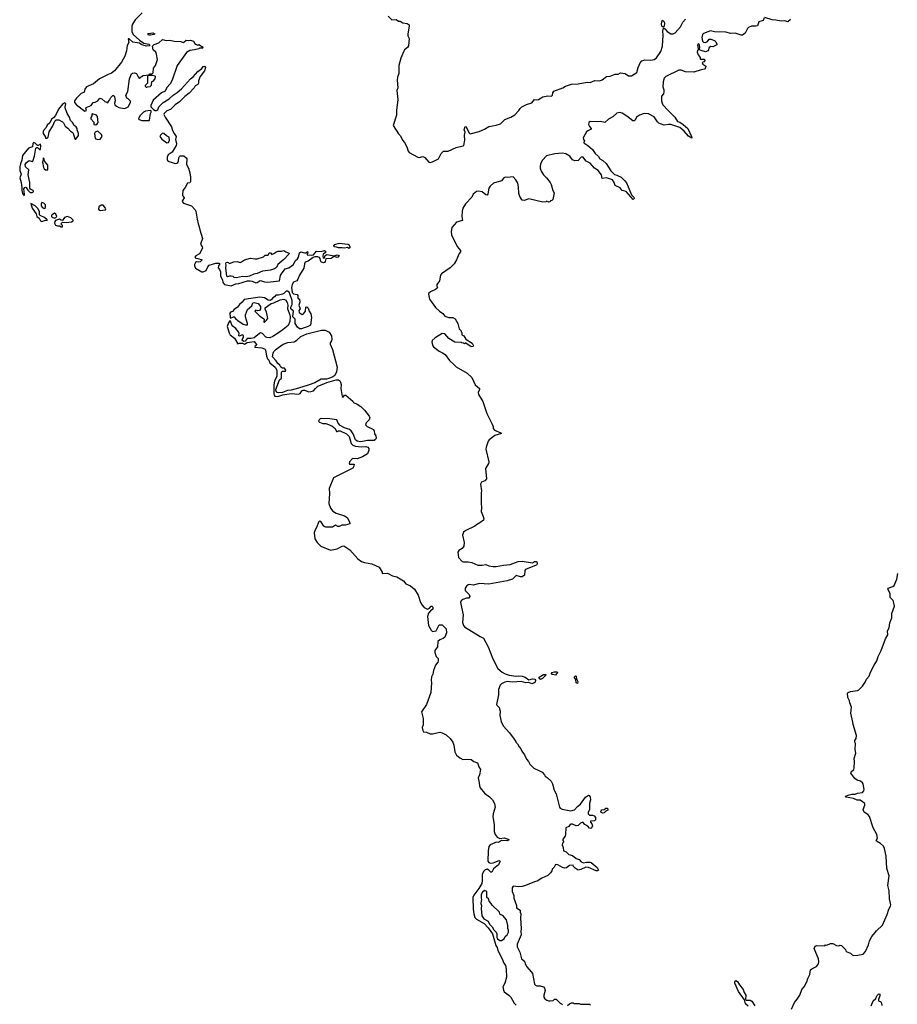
# Model space of a CAD drawing. Extents: x 2386897 to 2565480, y 579156 to 761880.
# Tile 23 of 191: x 2442975 to 2454836, y 628290 to 641604. Entities that reach past the tile are written whole.
import ezdxf

# ---------------------------------------------------------------- set-up
doc = ezdxf.new("R2010")
doc.units = 0

msp = doc.modelspace()

# ---------------------------------------------------------------- linework, layer by layer
at = {"layer": '0CON10XD'}
for points in [[(2444631, 641699), (2444536, 641604), (2444498, 641545), (2444492, 641515), (2444492, 641445), (2444509, 641405), (2444595, 641326), (2444655, 641287), (2444720, 641275), (2444730, 641265), (2444728, 641252), (2444683, 641247), (2444615, 641271), (2444595, 641286), (2444505, 641300), (2444455, 641344), (2444442, 641345), (2444452, 641295), (2444430, 641255), (2444420, 641185), (2444397, 641113), (2444350, 641030), (2444258, 640912), (2444215, 640881), (2444170, 640865), (2444054, 640805), (2443971, 640739), (2443876, 640695), (2443855, 640666), (2443848, 640625), (2443805, 640605), (2443745, 640545), (2443718, 640505), (2443716, 640485), (2443742, 640452), (2443855, 640368), (2443880, 640375), (2443871, 640409), (2443875, 640418), (2443895, 640427), (2443940, 640445), (2443966, 640484), (2443995, 640488), (2444030, 640505), (2444058, 640542), (2444085, 640532), (2444125, 640498), (2444155, 640490), (2444165, 640480), (2444170, 640495), (2444190, 640515), (2444205, 640550), (2444235, 640580), (2444245, 640580), (2444258, 640565), (2444266, 640505), (2444258, 640475), (2444263, 640455), (2444282, 640435), (2444316, 640416), (2444386, 640404), (2444405, 640407), (2444443, 640427), (2444472, 640485), (2444472, 640502), (2444440, 640535), (2444422, 640545), (2444410, 640585), (2444436, 640635), (2444458, 640805), (2444487, 640873), (2444498, 640882), (2444525, 640888), (2444555, 640878), (2444575, 640830), (2444595, 640810), (2444620, 640835), (2444645, 640848), (2444725, 640860), (2444735, 640870), (2444765, 640870), (2444780, 640885), (2444783, 640947), (2444812, 640985), (2444837, 641065), (2444825, 641140), (2444813, 641163), (2444778, 641198), (2444772, 641248), (2444793, 641267), (2444855, 641290), (2444905, 641337), (2444953, 641323), (2445005, 641326), (2445065, 641315), (2445155, 641308), (2445185, 641298), (2445195, 641300), (2445225, 641326), (2445255, 641322), (2445285, 641329), (2445325, 641313), (2445344, 641284), (2445365, 641267), (2445385, 641262), (2445395, 641267), (2445420, 641255), (2445432, 641242), (2445445, 641240), (2445450, 641225), (2445445, 641220), (2445405, 641220), (2445395, 641210), (2445340, 641195), (2445274, 641186), (2445229, 641161), (2445104, 640985), (2445038, 640785), (2445010, 640735), (2444962, 640688), (2444940, 640640), (2444894, 640616), (2444780, 640515), (2444748, 640445), (2444748, 640428), (2444785, 640388), (2444805, 640377), (2444825, 640377), (2444842, 640385), (2444857, 640425), (2444915, 640483), (2444994, 640535), (2445051, 640585), (2445105, 640619), (2445161, 640669), (2445285, 640803), (2445320, 640830), (2445384, 640905), (2445436, 640944), (2445455, 640972), (2445475, 640978), (2445488, 640958), (2445471, 640915), (2445413, 640835), (2445393, 640777), (2445394, 640745), (2445385, 640729), (2445348, 640712), (2445335, 640683), (2445265, 640612), (2445205, 640565), (2445137, 640493), (2445077, 640453), (2445015, 640392), (2444965, 640373), (2444927, 640335), (2444924, 640324), (2444940, 640285), (2445025, 640157), (2445041, 640105), (2445064, 640065)], [(2447953, 641653), (2448003, 641603), (2448065, 641606), (2448094, 641584), (2448116, 641586), (2448155, 641564), (2448214, 641554), (2448237, 641537), (2448241, 641515), (2448219, 641415), (2448222, 641385), (2448238, 641348), (2448229, 641249), (2448215, 641228), (2448174, 641195), (2448165, 641178), (2448125, 641085), (2448100, 640985), (2448100, 640875), (2448083, 640825), (2448079, 640785), (2448085, 640685), (2448074, 640645), (2448088, 640525), (2448068, 640375), (2448069, 640315), (2448024, 640175), (2448093, 640063), (2448122, 640032), (2448151, 639975), (2448176, 639945), (2448206, 639885), (2448224, 639825), (2448237, 639807), (2448355, 639746), (2448375, 639743), (2448425, 639756), (2448452, 639742), (2448505, 639677), (2448525, 639674), (2448555, 639681), (2448636, 639725), (2448672, 639795), (2448704, 639826), (2448765, 639827), (2448875, 639876), (2448970, 639900), (2448976, 639905), (2448991, 639975), (2448985, 640045), (2448998, 640085), (2448983, 640117), (2448995, 640162), (2449008, 640155), (2449045, 640077), (2449065, 640061), (2449185, 640091), (2449255, 640123), (2449315, 640160), (2449415, 640178), (2449475, 640198), (2449530, 640255), (2449614, 640286), (2449665, 640317), (2449723, 640377), (2449738, 640402), (2449760, 640425), (2449825, 640457), (2449898, 640482), (2449933, 640527), (2449965, 640519), (2449985, 640524), (2450045, 640559), (2450115, 640576), (2450162, 640568), (2450174, 640585), (2450179, 640615), (2450195, 640637), (2450315, 640684), (2450353, 640707), (2450435, 640733), (2450525, 640737), (2450645, 640759), (2450685, 640756), (2450747, 640783), (2450815, 640777), (2450848, 640792), (2450905, 640838), (2450955, 640842), (2451025, 640868), (2451065, 640869), (2451095, 640888), (2451159, 640879), (2451205, 640844), (2451245, 640845), (2451315, 640891), (2451332, 640958), (2451361, 641019), (2451383, 641047), (2451425, 641061), (2451505, 641056), (2451549, 641065), (2451580, 641090), (2451639, 641175), (2451662, 641245), (2451670, 641395), (2451667, 641447), (2451675, 641490), (2451695, 641480), (2451726, 641445), (2451775, 641414), (2451805, 641411), (2451835, 641427), (2451905, 641510), (2451938, 641572), (2451975, 641611)], [(2453394, 641605), (2453355, 641574), (2453315, 641590), (2453265, 641585), (2453195, 641599), (2453145, 641601), (2453044, 641636)], [(2453035, 641630), (2453025, 641592), (2452966, 641574), (2452945, 641521), (2452925, 641515), (2452865, 641519), (2452825, 641500), (2452810, 641485), (2452779, 641421), (2452746, 641395), (2452725, 641395), (2452645, 641420), (2452585, 641419), (2452517, 641437), (2452365, 641439), (2452310, 641455), (2452215, 641417), (2452204, 641406), (2452193, 641363), (2452204, 641314), (2452215, 641302), (2452246, 641294), (2452270, 641310), (2452295, 641342), (2452315, 641342), (2452365, 641324), (2452384, 641305), (2452399, 641275), (2452396, 641264), (2452345, 641239), (2452315, 641240), (2452295, 641230), (2452280, 641185), (2452245, 641168), (2452172, 641192), (2452160, 641205), (2452168, 641225), (2452162, 641265), (2452145, 641277), (2452135, 641260), (2452143, 641213), (2452150, 641205), (2452135, 641190), (2452130, 641165), (2452145, 641130), (2452170, 641095), (2452170, 641075), (2452175, 641070), (2452225, 641070), (2452240, 641055), (2452220, 641035), (2452200, 641025), (2452208, 641005), (2452247, 640975), (2452246, 640955), (2452232, 640935), (2452184, 640926), (2452085, 640894), (2451975, 640899), (2451915, 640922), (2451885, 640924), (2451710, 640835), (2451684, 640815), (2451670, 640765), (2451666, 640695), (2451683, 640655), (2451683, 640627), (2451676, 640604), (2451648, 640572), (2451648, 640505), (2451657, 640475), (2451668, 640455), (2451740, 640375), (2451828, 640288), (2451865, 640229), (2451895, 640217), (2451944, 640185), (2452005, 640132), (2452053, 640025), (2452058, 640002), (2452015, 640030), (2451957, 640097), (2451895, 640145), (2451775, 640186), (2451745, 640189), (2451687, 640177), (2451635, 640194), (2451615, 640204), (2451595, 640224), (2451549, 640289), (2451475, 640330), (2451415, 640336), (2451352, 640315), (2451313, 640285), (2451292, 640245), (2451280, 640235)], [(2451675, 641500), (2451655, 641518), (2451648, 641545), (2451653, 641577), (2451665, 641598), (2451685, 641577), (2451690, 641555), (2451685, 641520), (2451675, 641500)], [(2444745, 641394), (2444718, 641395), (2444708, 641415), (2444712, 641418), (2444775, 641427), (2444800, 641415), (2444790, 641405), (2444745, 641394)], [(2444695, 640690), (2444703, 640697), (2444737, 640703), (2444755, 640720), (2444762, 640768), (2444780, 640775), (2444808, 640805), (2444810, 640835), (2444805, 640840), (2444765, 640850), (2444715, 640850), (2444702, 640838), (2444702, 640748), (2444670, 640715), (2444670, 640705), (2444685, 640690), (2444695, 640690)], [(2443725, 639988), (2443735, 639990), (2443772, 640038), (2443769, 640065), (2443750, 640115), (2443750, 640135), (2443740, 640155), (2443710, 640175), (2443687, 640215), (2443662, 640242), (2443650, 640285), (2443619, 640335), (2443591, 640411), (2443588, 640425), (2443597, 640465), (2443585, 640478), (2443559, 640465), (2443500, 640395), (2443460, 640310), (2443434, 640277), (2443405, 640257), (2443381, 640209), (2443345, 640177), (2443333, 640145), (2443295, 640104), (2443286, 640075), (2443322, 640015), (2443322, 640002), (2443347, 640003), (2443360, 640015), (2443375, 640088), (2443425, 640170), (2443448, 640232), (2443469, 640251), (2443505, 640249), (2443554, 640224), (2443569, 640209), (2443591, 640165), (2443628, 640138), (2443662, 640095), (2443685, 640082), (2443698, 640068), (2443720, 639995), (2443725, 639988)], [(2444005, 640184), (2444024, 640196), (2444036, 640214), (2444029, 640295), (2444014, 640314), (2443955, 640330), (2443950, 640325), (2443952, 640305), (2443938, 640282), (2443938, 640265), (2443975, 640218), (2443978, 640188), (2444005, 640184)], [(2444625, 640242), (2444725, 640242), (2444730, 640245), (2444741, 640335), (2444752, 640355), (2444752, 640372), (2444745, 640378), (2444675, 640369), (2444647, 640355), (2444598, 640305), (2444582, 640265), (2444590, 640255), (2444625, 640242)], [(2451280, 640235), (2451262, 640235), (2451182, 640302), (2451119, 640339), (2451085, 640348), (2451045, 640339), (2450991, 640289), (2450935, 640257), (2450885, 640216), (2450825, 640228), (2450785, 640221), (2450685, 640228), (2450668, 640215), (2450663, 640185), (2450675, 640160), (2450700, 640135), (2450700, 640125), (2450655, 640103), (2450635, 640086), (2450590, 640005), (2450594, 639984), (2450607, 639965), (2450598, 639945), (2450601, 639941), (2450655, 639903), (2450717, 639847), (2450755, 639794), (2450796, 639756), (2450815, 639725), (2450855, 639702), (2450900, 639660), (2450965, 639560), (2451015, 639511), (2451045, 639503), (2451104, 639474), (2451156, 639426), (2451175, 639400), (2451245, 639235), (2451274, 639205), (2451278, 639185), (2451265, 639174), (2451170, 639280), (2451117, 639295), (2451092, 639332), (2451025, 639363), (2451011, 639401), (2450985, 639438), (2450905, 639465), (2450849, 639459), (2450838, 639505), (2450794, 639565), (2450745, 639597), (2450685, 639662), (2450633, 639693), (2450585, 639748), (2450565, 639744), (2450525, 639701), (2450480, 639695), (2450445, 639709), (2450409, 639759), (2450355, 639790), (2450305, 639800), (2450210, 639790), (2450095, 639763), (2450041, 639705), (2450016, 639655), (2450011, 639625), (2450010, 639595), (2450024, 639554), (2450055, 639507), (2450095, 639467), (2450144, 639404), (2450160, 639375), (2450182, 639295), (2450198, 639265), (2450180, 639175), (2450165, 639160), (2450150, 639155), (2450145, 639140), (2450128, 639138), (2450095, 639150), (2450085, 639140), (2450045, 639138), (2449855, 639182), (2449795, 639158), (2449765, 639162), (2449735, 639212), (2449721, 639255), (2449717, 639345), (2449707, 639395), (2449681, 639441), (2449645, 639479), (2449565, 639470), (2449535, 639473), (2449519, 639465), (2449485, 639427), (2449380, 639395), (2449336, 639355), (2449316, 639325), (2449311, 639305), (2449304, 639245), (2449295, 639230), (2449275, 639234), (2449225, 639276), (2449177, 639287), (2449150, 639280), (2449103, 639245), (2449086, 639205), (2449001, 639115), (2448966, 639055), (2448954, 639015), (2448949, 638945), (2448959, 638891), (2448877, 638865), (2448814, 638795), (2448806, 638735), (2448812, 638695), (2448886, 638536), (2448931, 638485), (2448931, 638465), (2448916, 638444), (2448880, 638355), (2448846, 638304), (2448795, 638247), (2448675, 638167), (2448662, 638148), (2448648, 638075), (2448612, 638025), (2448612, 638005), (2448622, 637985), (2448618, 637975), (2448593, 637955), (2448526, 637924), (2448503, 637907), (2448499, 637895), (2448516, 637825), (2448594, 637714), (2448647, 637665), (2448695, 637630), (2448723, 637595), (2448775, 637579), (2448827, 637577), (2448859, 637559), (2448896, 637496), (2448913, 637423), (2448940, 637395), (2448940, 637385), (2448950, 637375), (2448952, 637345), (2448978, 637328), (2449005, 637286), (2449089, 637229), (2449109, 637195), (2449105, 637183), (2449075, 637180), (2449005, 637228), (2448995, 637230), (2448985, 637220), (2448975, 637230), (2448953, 637233), (2448945, 637240), (2448855, 637244), (2448775, 637293), (2448720, 637355), (2448685, 637362), (2448589, 637301), (2448552, 637268), (2448547, 637245), (2448559, 637195), (2448569, 637179), (2448645, 637121), (2448689, 637099), (2448726, 637075), (2448785, 636995), (2448845, 636936), (2448875, 636911), (2449025, 636826), (2449086, 636766), (2449130, 636665), (2449188, 636615), (2449189, 636605), (2449172, 636565), (2449177, 636535), (2449235, 636443), (2449288, 636278), (2449363, 636135), (2449373, 636105), (2449374, 636074), (2449392, 636055), (2449478, 636018), (2449487, 636007), (2449395, 635980), (2449322, 635925), (2449307, 635905), (2449278, 635825), (2449277, 635795), (2449315, 635625), (2449311, 635605), (2449272, 635535), (2449282, 635395), (2449261, 635369), (2449215, 635350), (2449205, 635325), (2449216, 635235), (2449211, 635205), (2449210, 635065), (2449217, 635005), (2449212, 634955), (2449240, 634885), (2449247, 634855), (2449242, 634835), (2449195, 634800), (2449148, 634775), (2449126, 634754), (2449005, 634699), (2448974, 634676), (2448960, 634635), (2448982, 634535), (2448978, 634485), (2448956, 634454), (2448910, 634425), (2448897, 634405), (2448905, 634330), (2448955, 634279), (2448975, 634272), (2449035, 634274), (2449085, 634266), (2449165, 634226), (2449225, 634226), (2449275, 634237), (2449317, 634217), (2449375, 634208), (2449415, 634209), (2449515, 634230), (2449605, 634235), (2449711, 634279), (2449765, 634283), (2449905, 634258), (2449934, 634276), (2449955, 634279), (2449966, 634275), (2449971, 634249), (2449966, 634234), (2449955, 634226), (2449812, 634168), (2449804, 634155), (2449796, 634095), (2449765, 634071), (2449745, 634069), (2449685, 634087), (2449635, 634040), (2449565, 634017), (2449315, 633973), (2449191, 633979), (2449105, 633957), (2449055, 633965), (2449035, 633962), (2449012, 633945), (2448995, 633915), (2448994, 633885), (2449050, 633830), (2449059, 633805), (2449045, 633781), (2449015, 633781), (2448965, 633764), (2448944, 633745), (2448933, 633725), (2448969, 633555), (2448961, 633455), (2448972, 633412), (2448985, 633393), (2449197, 633265), (2449245, 633242), (2449306, 633126), (2449370, 632960), (2449439, 632829), (2449495, 632780), (2449538, 632758), (2449592, 632742), (2449685, 632729), (2449722, 632732), (2449765, 632727), (2449805, 632715), (2449855, 632677), (2449905, 632692), (2449937, 632687), (2449948, 632675), (2449941, 632645), (2449925, 632634), (2449895, 632625), (2449855, 632641), (2449815, 632638), (2449755, 632653), (2449634, 632644), (2449565, 632654), (2449530, 632645), (2449488, 632622), (2449468, 632605), (2449448, 632545), (2449448, 632475), (2449420, 632345), (2449422, 632335), (2449454, 632304), (2449461, 632285), (2449467, 632255), (2449464, 632194), (2449484, 632114), (2449508, 632055), (2449593, 631963), (2449660, 631875), (2449665, 631860), (2449680, 631845), (2449680, 631835), (2449705, 631810), (2449725, 631770), (2449750, 631745), (2449760, 631715), (2449800, 631665), (2449823, 631603), (2449850, 631575), (2449868, 631535), (2449922, 631485), (2450002, 631448), (2450035, 631428), (2450068, 631395), (2450077, 631377), (2450106, 631356), (2450158, 631305), (2450175, 631270), (2450200, 631185), (2450227, 631135), (2450272, 630955), (2450281, 630941), (2450305, 630928), (2450425, 630906), (2450475, 630921), (2450512, 630965), (2450553, 630995), (2450621, 631089), (2450665, 631119), (2450675, 631113), (2450685, 631092), (2450690, 631055), (2450675, 631005), (2450678, 630925), (2450659, 630885), (2450657, 630865), (2450675, 630847), (2450715, 630849), (2450740, 630840), (2450759, 630815), (2450757, 630783), (2450745, 630772), (2450691, 630765), (2450689, 630755), (2450710, 630730), (2450716, 630704), (2450710, 630680), (2450695, 630669), (2450675, 630671), (2450655, 630699), (2450615, 630719), (2450585, 630752), (2450555, 630738), (2450525, 630708), (2450495, 630704), (2450445, 630726), (2450425, 630726), (2450415, 630722), (2450395, 630693), (2450356, 630674), (2450352, 630585), (2450347, 630565), (2450318, 630525), (2450318, 630505), (2450328, 630485), (2450313, 630467), (2450308, 630445), (2450322, 630412), (2450324, 630364), (2450361, 630351), (2450396, 630316), (2450445, 630300), (2450495, 630262), (2450538, 630248), (2450565, 630218), (2450585, 630208), (2450595, 630204), (2450636, 630214), (2450684, 630214), (2450698, 630208), (2450781, 630141), (2450796, 630104), (2450784, 630096), (2450765, 630096), (2450665, 630138), (2450625, 630145), (2450559, 630111), (2450525, 630103), (2450481, 630131), (2450462, 630152), (2450455, 630170), (2450404, 630166), (2450366, 630134), (2450345, 630130), (2450310, 630140), (2450250, 630175), (2450215, 630180), (2450200, 630145), (2450170, 630115), (2450167, 630093), (2450151, 630069), (2450115, 630032), (2450034, 629996), (2449970, 629955), (2449935, 629948), (2449810, 629895), (2449765, 629884), (2449715, 629877), (2449643, 629887), (2449630, 629865), (2449630, 629815), (2449652, 629762), (2449653, 629723), (2449690, 629625), (2449690, 629595), (2449740, 629565), (2449738, 629538), (2449747, 629515), (2449742, 629455), (2449753, 629315), (2449748, 629275), (2449751, 629229), (2449697, 629105), (2449697, 629065), (2449736, 628995), (2449759, 628905), (2449800, 628875), (2449809, 628835), (2449830, 628795), (2449890, 628730), (2449906, 628706), (2449935, 628562), (2449945, 628550), (2449965, 628540), (2450009, 628539), (2450054, 628524), (2450066, 628506)], [(2444025, 639986), (2444065, 639991), (2444089, 640025), (2444080, 640050), (2444035, 640094), (2444025, 640097), (2443996, 640084), (2443988, 640065), (2443995, 639999), (2444025, 639986)], [(2444965, 639938), (2444985, 639942), (2444999, 639975), (2444997, 640015), (2444958, 640035), (2444924, 640064), (2444905, 640069), (2444895, 640063), (2444877, 640045), (2444871, 640025), (2444895, 639987), (2444965, 639938)], [(2445064, 640065), (2445089, 640025), (2445081, 639985), (2445096, 639925), (2445092, 639905), (2445036, 639815), (2444983, 639775), (2444970, 639745), (2444970, 639710), (2444975, 639700), (2444995, 639688), (2445075, 639660), (2445098, 639662), (2445113, 639675), (2445121, 639695), (2445124, 639736), (2445134, 639756), (2445145, 639763), (2445192, 639762), (2445226, 639736), (2445232, 639725), (2445230, 639645), (2445256, 639596), (2445274, 639535), (2445284, 639474), (2445282, 639415), (2445275, 639398), (2445245, 639392), (2445212, 639335), (2445179, 639295), (2445174, 639235), (2445184, 639214), (2445198, 639205), (2445198, 639195), (2445175, 639160), (2445173, 639145), (2445188, 639125), (2445299, 639089), (2445345, 639034), (2445355, 639015), (2445372, 638905), (2445386, 638845), (2445403, 638803), (2445411, 638761), (2445445, 638645), (2445417, 638567), (2445442, 638535), (2445447, 638515), (2445404, 638436), (2445355, 638412), (2445342, 638395), (2445355, 638380), (2445385, 638377), (2445440, 638355), (2445415, 638330), (2445395, 638324), (2445365, 638331), (2445350, 638320), (2445338, 638295), (2445338, 638275), (2445353, 638245), (2445435, 638197), (2445455, 638197), (2445496, 638214), (2445516, 638264), (2445534, 638286), (2445625, 638311), (2445665, 638310), (2445676, 638306), (2445676, 638295), (2445662, 638275), (2445659, 638249), (2445676, 638225), (2445687, 638195), (2445689, 638135), (2445715, 638088), (2445721, 638051), (2445745, 638024), (2445835, 638005), (2445895, 638032), (2445935, 638035), (2446055, 638071), (2446092, 638072), (2446115, 638070), (2446165, 638045), (2446185, 638050), (2446227, 638077), (2446245, 638075), (2446285, 638059), (2446325, 638054), (2446488, 638072), (2446500, 638145), (2446512, 638168), (2446565, 638236), (2446612, 638248), (2446674, 638296), (2446697, 638345), (2446728, 638372), (2446744, 638395), (2446755, 638452), (2446775, 638467), (2446825, 638450), (2446845, 638450), (2446865, 638470), (2446870, 638445), (2446862, 638438), (2446860, 638425), (2446925, 638419), (2446945, 638426), (2446986, 638474), (2447050, 638470), (2447095, 638484), (2447109, 638475), (2447110, 638455), (2447075, 638432), (2447070, 638405), (2447075, 638380), (2447096, 638384), (2447106, 638414), (2447125, 638427), (2447225, 638412), (2447265, 638426), (2447294, 638415), (2447275, 638391), (2447265, 638389), (2447225, 638400), (2447183, 638377), (2447115, 638372), (2447106, 638335), (2447095, 638321), (2447083, 638317), (2447055, 638325), (2447043, 638335), (2447037, 638375), (2447028, 638388), (2447005, 638396), (2446964, 638396), (2446941, 638389), (2446875, 638341), (2446834, 638326), (2446824, 638304), (2446817, 638243), (2446759, 638151), (2446736, 638094), (2446720, 638075), (2446678, 638055), (2446658, 638022), (2446650, 637985), (2446659, 637915), (2446677, 637897), (2446725, 637888), (2446733, 637875), (2446735, 637840), (2446759, 637825), (2446761, 637785), (2446747, 637745), (2446766, 637694), (2446748, 637672), (2446753, 637645), (2446795, 637620), (2446812, 637625), (2446837, 637665), (2446844, 637716), (2446855, 637723), (2446875, 637703), (2446886, 637665), (2446910, 637625), (2446921, 637575), (2446906, 637475), (2446876, 637454), (2446821, 637439), (2446785, 637422), (2446755, 637423), (2446730, 637445), (2446698, 637495), (2446700, 637555), (2446666, 637586), (2446674, 637665), (2446640, 637695), (2446640, 637715), (2446660, 637755), (2446657, 637805), (2446628, 637898), (2446615, 637922), (2446595, 637934), (2446575, 637934), (2446547, 637903), (2446525, 637892), (2446475, 637880), (2446435, 637880), (2446419, 637855), (2446395, 637842), (2446376, 637815), (2446362, 637808), (2446335, 637813), (2446285, 637843), (2446221, 637851), (2446010, 637820), (2445984, 637785), (2445945, 637755), (2445921, 637715), (2445873, 637685), (2445853, 637657), (2445825, 637648), (2445814, 637636), (2445819, 637575), (2445825, 637567), (2445865, 637588), (2445875, 637586), (2445891, 637565), (2445924, 637535), (2445995, 637489), (2446025, 637477), (2446052, 637478), (2446056, 637495), (2446026, 637585), (2446027, 637615), (2446054, 637685), (2446114, 637735), (2446125, 637774), (2446145, 637779), (2446196, 637766), (2446229, 637725), (2446230, 637695), (2446217, 637673), (2446195, 637669), (2446164, 637676), (2446151, 637665), (2446220, 637595), (2446272, 637565), (2446278, 637555), (2446274, 637514), (2446285, 637514), (2446317, 637545), (2446328, 637565), (2446311, 637655), (2446292, 637685), (2446294, 637706), (2446375, 637767), (2446411, 637775), (2446495, 637814), (2446545, 637826), (2446572, 637812), (2446591, 637781), (2446599, 637745), (2446596, 637695), (2446628, 637615), (2446632, 637585), (2446626, 637525), (2446602, 637468), (2446513, 637397), (2446398, 637322), (2446355, 637304), (2446317, 637307), (2446298, 637318), (2446255, 637362), (2446232, 637368), (2446215, 637361), (2446145, 637303), (2446105, 637293), (2446048, 637292), (2446021, 637259), (2446005, 637251), (2445990, 637260), (2445983, 637275), (2446001, 637315), (2445998, 637335), (2445982, 637342), (2445945, 637326), (2445935, 637331), (2445940, 637365), (2445932, 637385), (2445895, 637428), (2445849, 637465), (2445825, 637528), (2445815, 637530), (2445796, 637505), (2445781, 637455), (2445805, 637372), (2445822, 637345), (2445880, 637300), (2445925, 637221), (2445945, 637230), (2445988, 637228), (2446015, 637217), (2446049, 637241), (2446145, 637254), (2446177, 637213), (2446173, 637197), (2446152, 637185), (2446152, 637175), (2446246, 637166), (2446282, 637152), (2446298, 637138), (2446312, 637055), (2446325, 637018), (2446342, 637002), (2446357, 636965), (2446427, 636907), (2446452, 636865), (2446452, 636785), (2446421, 636715), (2446409, 636665), (2446410, 636545), (2446414, 636525), (2446425, 636515), (2446465, 636510), (2446530, 636530), (2446645, 636550), (2446745, 636540), (2446765, 636551), (2446788, 636585), (2446805, 636596), (2446825, 636596), (2446885, 636574), (2446910, 636575), (2446946, 636584), (2446972, 636618), (2447005, 636647), (2447085, 636678), (2447125, 636700), (2447253, 636733), (2447285, 636735), (2447302, 636722), (2447313, 636703), (2447318, 636672), (2447316, 636615), (2447335, 636508), (2447345, 636502), (2447364, 636526), (2447385, 636526), (2447476, 636445), (2447486, 636426), (2447535, 636407), (2447585, 636374), (2447636, 636325), (2447698, 636245), (2447706, 636224), (2447698, 636195), (2447657, 636153), (2447648, 636128), (2447670, 636105), (2447755, 636062), (2447765, 636040), (2447769, 636005), (2447788, 635975), (2447794, 635945), (2447785, 635926), (2447765, 635915), (2447675, 635915), (2447585, 635894), (2447535, 635905), (2447513, 635925), (2447483, 636003), (2447455, 636044), (2447432, 636062), (2447365, 636086), (2447308, 636118), (2447280, 636150), (2447260, 636195), (2447167, 636207), (2447055, 636210), (2447035, 636206), (2447022, 636195), (2447014, 636175), (2447025, 636164), (2447073, 636143), (2447115, 636144), (2447192, 636112), (2447238, 636078), (2447256, 636036), (2447265, 636034), (2447285, 636046), (2447305, 636045), (2447393, 636003), (2447426, 635966), (2447455, 635875), (2447479, 635849), (2447515, 635837), (2447595, 635828), (2447655, 635832), (2447682, 635822), (2447693, 635805), (2447695, 635785), (2447677, 635733), (2447608, 635692), (2447538, 635668), (2447475, 635670), (2447433, 635625), (2447428, 635605), (2447433, 635593), (2447494, 635594), (2447491, 635565), (2447478, 635542), (2447215, 635411), (2447156, 635266), (2447162, 635195), (2447152, 635062), (2447178, 634998), (2447209, 634959), (2447252, 634932), (2447365, 634893), (2447402, 634872), (2447430, 634825), (2447439, 634795), (2447436, 634785), (2447375, 634770), (2447330, 634770), (2447295, 634749), (2447275, 634752), (2447245, 634769), (2447205, 634742), (2447155, 634743), (2447115, 634740), (2447100, 634745), (2447086, 634756), (2447045, 634820), (2447027, 634823), (2447015, 634808), (2446993, 634745), (2446969, 634705), (2446956, 634665), (2446964, 634585), (2446995, 634535), (2447045, 634484), (2447175, 634431), (2447265, 634451), (2447335, 634487), (2447355, 634488), (2447435, 634436), (2447544, 634314), (2447596, 634276), (2447635, 634262), (2447735, 634248), (2447835, 634201), (2447873, 634135), (2447875, 634114), (2447945, 634118), (2448016, 634086), (2448071, 634069), (2448164, 634015), (2448194, 633974), (2448257, 633947), (2448312, 633902), (2448362, 633822), (2448393, 633725), (2448416, 633685), (2448444, 633654), (2448485, 633634), (2448514, 633646), (2448535, 633673), (2448545, 633674), (2448561, 633661), (2448560, 633635), (2448528, 633612), (2448501, 633579), (2448488, 633535), (2448501, 633411), (2448535, 633350), (2448555, 633332), (2448605, 633340), (2448645, 633420), (2448685, 633420), (2448740, 633365), (2448743, 633315), (2448720, 633255), (2448698, 633235), (2448655, 633220), (2448628, 633195), (2448622, 633125), (2448586, 633075), (2448588, 633045), (2448604, 632994), (2448630, 632965), (2448633, 632935), (2448628, 632915), (2448597, 632875), (2448568, 632805)], [(2443035, 639224), (2443040, 639245), (2443030, 639315), (2443045, 639337), (2443055, 639340), (2443062, 639335), (2443085, 639298), (2443115, 639267), (2443145, 639267), (2443160, 639275), (2443162, 639285), (2443158, 639295), (2443122, 639312), (2443114, 639324), (2443114, 639405), (2443089, 639505), (2443098, 639575), (2443052, 639615), (2443051, 639645), (2443068, 639672), (2443105, 639700), (2443145, 639688), (2443155, 639693), (2443175, 639760), (2443192, 639865), (2443205, 639878), (2443215, 639878), (2443245, 639850), (2443255, 639850), (2443262, 639905), (2443255, 639920), (2443225, 639902), (2443215, 639902), (2443185, 639935), (2443165, 639943), (2443155, 639930), (2443149, 639885), (2443095, 639869), (2443015, 639766), (2443006, 639705), (2442985, 639655), (2442976, 639615), (2442975, 639565), (2442996, 639515), (2442976, 639465), (2442993, 639403), (2443005, 639335), (2443004, 639295), (2443015, 639254), (2443035, 639224)], [(2443355, 639572), (2443356, 639637), (2443316, 639685), (2443308, 639705), (2443308, 639725), (2443292, 639738), (2443292, 639705), (2443284, 639676), (2443295, 639606), (2443305, 639589), (2443325, 639573), (2443355, 639572)], [(2443275, 638874), (2443325, 638892), (2443345, 638890), (2443348, 638898), (2443311, 638931), (2443252, 638955), (2443243, 638965), (2443243, 639005), (2443226, 639046), (2443186, 639086), (2443125, 639120), (2443146, 639055), (2443200, 638980), (2443205, 638944), (2443240, 638920), (2443256, 638885), (2443275, 638874)], [(2443305, 639053), (2443324, 639066), (2443325, 639100), (2443302, 639125), (2443275, 639132), (2443264, 639116), (2443266, 639086), (2443278, 639068), (2443305, 639053)], [(2443445, 638922), (2443465, 638930), (2443476, 638945), (2443464, 638975), (2443445, 638986), (2443413, 638967), (2443403, 638955), (2443404, 638944), (2443415, 638932), (2443445, 638922)], [(2444065, 639024), (2444137, 639035), (2444141, 639045), (2444137, 639057), (2444103, 639095), (2444075, 639096), (2444046, 639075), (2444042, 639042), (2444050, 639030), (2444065, 639024)], [(2443535, 638802), (2443555, 638805), (2443555, 638820), (2443532, 638845), (2443553, 638867), (2443605, 638862), (2443675, 638872), (2443700, 638885), (2443698, 638895), (2443666, 638926), (2443622, 638942), (2443579, 638931), (2443552, 638888), (2443535, 638892), (2443515, 638908), (2443459, 638891), (2443448, 638875), (2443446, 638855), (2443459, 638825), (2443484, 638816), (2443515, 638819), (2443535, 638802)], [(2447425, 638512), (2447404, 638524), (2447365, 638516), (2447335, 638521), (2447285, 638518), (2447255, 638530), (2447225, 638532), (2447220, 638545), (2447236, 638564), (2447295, 638581), (2447411, 638571), (2447422, 638565), (2447437, 638535), (2447435, 638520), (2447425, 638512)], [(2445905, 638115), (2445876, 638116), (2445860, 638130), (2445835, 638138), (2445812, 638138), (2445785, 638128), (2445776, 638136), (2445762, 638248), (2445768, 638285), (2445761, 638305), (2445765, 638320), (2445785, 638324), (2445815, 638307), (2445865, 638332), (2445915, 638334), (2445955, 638323), (2445975, 638330), (2446015, 638358), (2446095, 638381), (2446155, 638370), (2446185, 638371), (2446271, 638399), (2446295, 638422), (2446335, 638420), (2446348, 638452), (2446365, 638450), (2446385, 638430), (2446420, 638445), (2446440, 638465), (2446470, 638475), (2446515, 638472), (2446545, 638482), (2446570, 638465), (2446615, 638447), (2446612, 638435), (2446545, 638362), (2446466, 638294), (2446446, 638255), (2446421, 638235), (2446365, 638218), (2446258, 638202), (2446185, 638173), (2446139, 638161), (2446082, 638135), (2446035, 638128), (2445985, 638132), (2445905, 638115)], [(2446475, 636560), (2446455, 636565), (2446440, 636580), (2446437, 636605), (2446485, 636735), (2446513, 636755), (2446515, 636837), (2446525, 636853), (2446568, 636852), (2446570, 636865), (2446555, 636890), (2446525, 636891), (2446506, 636905), (2446492, 636932), (2446462, 636955), (2446441, 636992), (2446394, 637044), (2446399, 637095), (2446411, 637119), (2446441, 637149), (2446535, 637215), (2446599, 637241), (2446685, 637249), (2446719, 637271), (2446775, 637322), (2446855, 637355), (2447055, 637405), (2447105, 637408), (2447159, 637379), (2447189, 637329), (2447195, 637285), (2447189, 637261), (2447171, 637235), (2447170, 637215), (2447205, 637145), (2447266, 636904), (2447259, 636841), (2447234, 636795), (2447206, 636774), (2447155, 636751), (2447123, 636743), (2447049, 636742), (2446965, 636695), (2446875, 636662), (2446745, 636620), (2446645, 636595), (2446595, 636589), (2446525, 636563), (2446475, 636560)], [(2453408, 628222), (2453449, 628315), (2453485, 628360), (2453518, 628415), (2453548, 628492), (2453576, 628525), (2453614, 628595), (2453625, 628638), (2453656, 628695), (2453664, 628756), (2453679, 628771), (2453745, 628800), (2453770, 628835), (2453777, 628865), (2453772, 628905), (2453714, 629044), (2453728, 629075), (2453745, 629087), (2453855, 629082), (2453868, 629092), (2453885, 629090), (2453935, 629110), (2453965, 629112), (2454015, 629083), (2454045, 629080), (2454065, 629088), (2454080, 629085), (2454135, 629030), (2454140, 629015), (2454155, 629000), (2454205, 628980), (2454228, 628958), (2454245, 628952), (2454305, 628953), (2454375, 628968), (2454408, 629002), (2454449, 629095), (2454462, 629148), (2454490, 629205), (2454557, 629285), (2454635, 629362), (2454701, 629505), (2454722, 629575), (2454746, 629615), (2454748, 629635), (2454729, 629715), (2454727, 629825), (2454707, 629895), (2454728, 630025), (2454696, 630125), (2454688, 630295), (2454665, 630398), (2454648, 630428), (2454608, 630465), (2454554, 630495), (2454551, 630505), (2454569, 630535), (2454559, 630585), (2454510, 630675), (2454459, 630829), (2454437, 630855), (2454390, 630890), (2454380, 630910), (2454376, 630925), (2454397, 630983), (2454398, 631005), (2454335, 631052), (2454295, 631052), (2454245, 631072), (2454145, 631089), (2454138, 631105), (2454185, 631124), (2454222, 631132), (2454265, 631130), (2454300, 631145), (2454365, 631154), (2454384, 631175), (2454389, 631195), (2454375, 631270), (2454367, 631285), (2454340, 631305), (2454295, 631322), (2454264, 631344), (2454207, 631415), (2454212, 631435), (2454248, 631465), (2454252, 631485), (2454258, 631575), (2454253, 631615), (2454277, 631685), (2454267, 631735), (2454272, 631815), (2454263, 631835), (2454263, 631855), (2454280, 631885), (2454287, 631925), (2454238, 632075), (2454236, 632106), (2454209, 632225), (2454216, 632306), (2454193, 632365), (2454192, 632395), (2454168, 632438), (2454161, 632495), (2454173, 632507), (2454205, 632520), (2454297, 632533), (2454316, 632544), (2454365, 632592), (2454403, 632645), (2454419, 632685), (2454454, 632726), (2454475, 632782), (2454522, 632878), (2454560, 632935), (2454577, 632995), (2454620, 633075), (2454676, 633234), (2454707, 633285), (2454705, 633340), (2454725, 633380), (2454735, 633450), (2454763, 633515), (2454763, 633575), (2454797, 633675), (2454796, 633695), (2454780, 633750), (2454740, 633790), (2454742, 633845), (2454708, 633905), (2454715, 633917), (2454775, 633939), (2454793, 633955), (2454832, 634038), (2454842, 634115)], [(2448568, 632805), (2448558, 632755), (2448542, 632718), (2448535, 632675), (2448540, 632635), (2448531, 632505), (2448473, 632345), (2448405, 632245), (2448429, 632155), (2448430, 632070), (2448416, 632034), (2448425, 631991), (2448435, 631974), (2448475, 631970), (2448525, 631949), (2448555, 631948), (2448655, 631969), (2448685, 631963), (2448740, 631935), (2448795, 631885), (2448828, 631835), (2448842, 631795), (2448854, 631705), (2448879, 631659), (2448923, 631623), (2448965, 631601), (2449026, 631606), (2449075, 631598), (2449112, 631572), (2449164, 631554), (2449180, 631500), (2449202, 631465), (2449190, 631395), (2449172, 631352), (2449187, 631285), (2449188, 631245), (2449198, 631218), (2449255, 631143), (2449325, 631094), (2449365, 631055), (2449394, 631004), (2449402, 630955), (2449376, 630865), (2449372, 630825), (2449387, 630723), (2449390, 630625), (2449401, 630585), (2449430, 630550), (2449465, 630530), (2449525, 630540), (2449576, 630525), (2449589, 630515), (2449565, 630499), (2449485, 630506), (2449445, 630479), (2449415, 630481), (2449395, 630475), (2449333, 630445), (2449318, 630425), (2449306, 630365), (2449303, 630225), (2449315, 630207), (2449335, 630198), (2449375, 630202), (2449454, 630234), (2449467, 630227), (2449465, 630215), (2449445, 630175), (2449380, 630120), (2449355, 630076), (2449345, 630075), (2449315, 630105), (2449295, 630115), (2449265, 630107), (2449243, 630087), (2449227, 630043), (2449227, 629963), (2449221, 629925), (2449179, 629855), (2449113, 629767), (2449101, 629735), (2449106, 629575), (2449114, 629515), (2449128, 629465), (2449149, 629439), (2449252, 629382), (2449309, 629325), (2449365, 629242), (2449411, 629085), (2449429, 629059), (2449439, 629019), (2449501, 628895), (2449514, 628854), (2449539, 628815), (2449550, 628765), (2449556, 628655), (2449531, 628575), (2449505, 628525), (2449512, 628482), (2449525, 628460), (2449585, 628415), (2449614, 628385), (2449658, 628305), (2449686, 628276)], [(2450015, 632682), (2449994, 632695), (2449991, 632705), (2449996, 632715), (2450055, 632749), (2450075, 632751), (2450090, 632745), (2450039, 632695), (2450015, 632682)], [(2450215, 632742), (2450175, 632749), (2450162, 632755), (2450163, 632765), (2450173, 632777), (2450205, 632786), (2450240, 632785), (2450242, 632775), (2450215, 632742)], [(2450515, 632630), (2450494, 632635), (2450490, 632680), (2450467, 632715), (2450485, 632733), (2450496, 632725), (2450500, 632690), (2450517, 632655), (2450515, 632630)], [(2450855, 630876), (2450834, 630884), (2450828, 630895), (2450832, 630908), (2450845, 630919), (2450876, 630924), (2450895, 630940), (2450915, 630943), (2450925, 630935), (2450923, 630915), (2450895, 630901), (2450875, 630879), (2450855, 630876)], [(2449485, 629151), (2449522, 629175), (2449538, 629205), (2449565, 629230), (2449582, 629265), (2449583, 629293), (2449573, 629315), (2449572, 629355), (2449555, 629430), (2449505, 629490), (2449478, 629498), (2449465, 629510), (2449460, 629535), (2449361, 629631), (2449348, 629655), (2449320, 629685), (2449310, 629715), (2449290, 629735), (2449290, 629815), (2449255, 629827), (2449229, 629805), (2449213, 629775), (2449210, 629725), (2449218, 629705), (2449210, 629685), (2449209, 629655), (2449216, 629625), (2449210, 629585), (2449221, 629485), (2449250, 629445), (2449305, 629415), (2449325, 629375), (2449359, 629339), (2449385, 629295), (2449416, 629266), (2449422, 629245), (2449423, 629195), (2449432, 629175), (2449465, 629152), (2449485, 629151)], [(2452821, 628265), (2452784, 628294), (2452769, 628349), (2452692, 628462), (2452640, 628575), (2452641, 628595), (2452655, 628610), (2452678, 628598), (2452705, 628552), (2452752, 628492), (2452765, 628449), (2452787, 628415), (2452786, 628355), (2452796, 628346), (2452846, 628346), (2452870, 628330), (2452911, 628271)], [(2450066, 628506), (2450077, 628475), (2450058, 628415), (2450058, 628388), (2450074, 628364), (2450100, 628345), (2450125, 628337), (2450145, 628338), (2450185, 628343), (2450205, 628360), (2450225, 628358), (2450280, 628305), (2450298, 628298), (2450313, 628283)], [(2454483, 628267), (2454512, 628338), (2454545, 628368), (2454558, 628405), (2454585, 628430), (2454598, 628428), (2454598, 628405), (2454582, 628355), (2454582, 628335), (2454613, 628323), (2454622, 628305), (2454628, 628275)], [(2450380, 628275), (2450405, 628298), (2450435, 628310), (2450455, 628310), (2450465, 628300), (2450535, 628300), (2450555, 628290), (2450675, 628290), (2450688, 628278)]]:
    msp.add_lwpolyline(points, dxfattribs=at)

doc.saveas('drawing.dxf')
